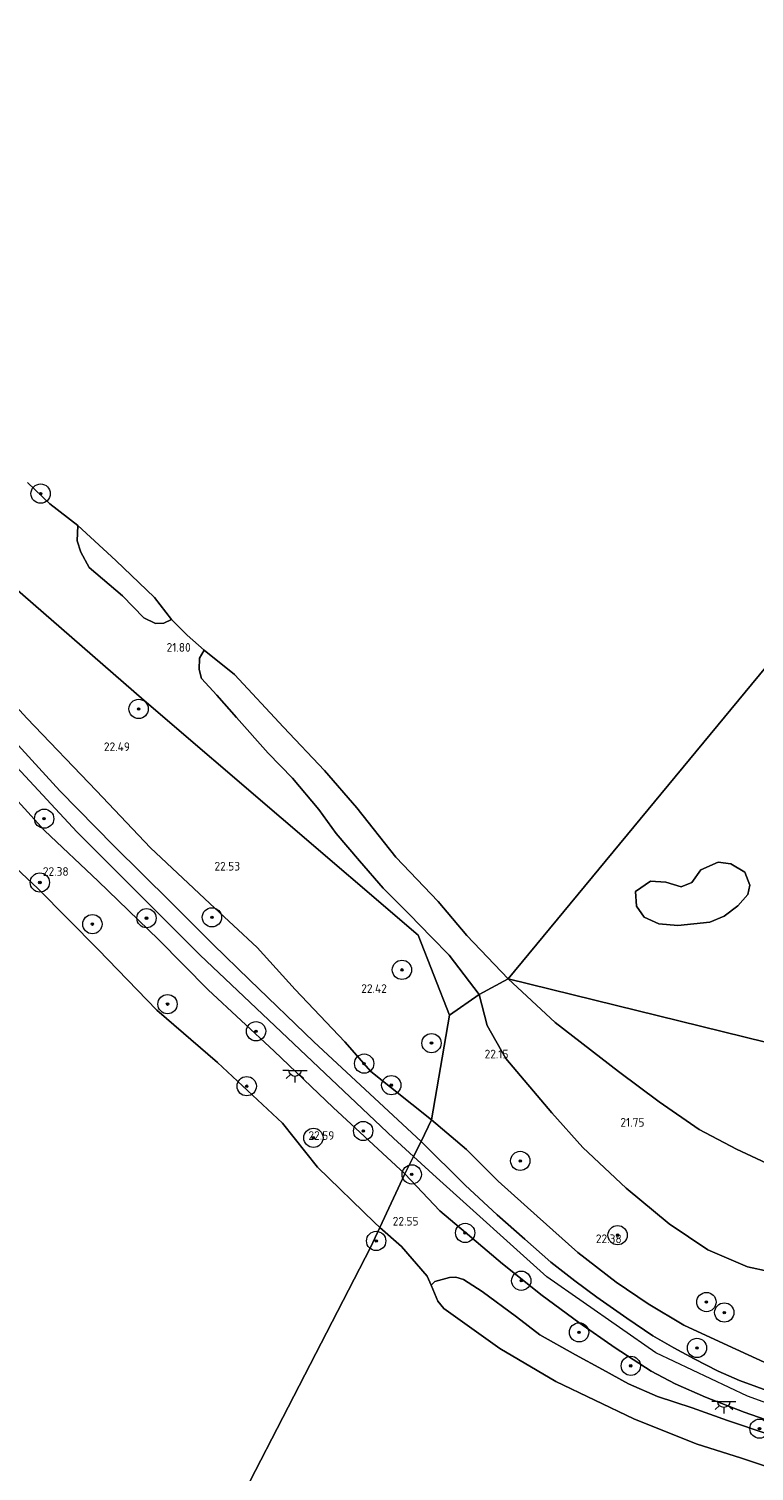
# Model space of a CAD drawing. Extents: x 184075 to 186166, y 346026 to 349063.
# Tile 42 of 136: x 184706 to 184856, y 346629 to 346928. Entities that reach past the tile are written whole.
import ezdxf
from ezdxf.enums import TextEntityAlignment as Align

# ---------------------------------------------------------------- set-up
doc = ezdxf.new("R2010")
doc.units = 0
for name, color, linetype, lineweight in [('B-ME-GR-BOOM-S', 90, 'Continuous', 25), ('B-ME-GR-GRAS-GV', 60, 'Continuous', 13), ('B-ME-GW-OPHOGING_KRUIN-G', 90, 'Continuous', 18), ('B-ME-GW-TALUD_KRUIN-G', 90, 'Continuous', 18), ('B-ME-GW-TALUD_TEEN-G', 90, 'Continuous', 18), ('B-ME-IE-MEUBILAIR_WEGMEUBILAIR-S', 7, 'Continuous', 25), ('B-ME-OB-BEKLEDING_STORTSTEEN-GV', 30, 'Continuous', 18), ('B-ME-OB-OEVERVOORZIENING-G', 7, 'Continuous', 18), ('B-ME-OG-HOOGTEPUNT-S', 7, 'Continuous', 25), ('B-ME-OG-TERREIN_GROEN-GV', 7, 'Continuous', 18), ('B-ME-OG-WATER_POEL-GV', 7, 'Continuous', 18), ('B-ME-OG-WATER_RIVIER-GV', 130, 'Continuous', 18)]:
    doc.layers.add(name, color=color, linetype=linetype, lineweight=lineweight)
doc.styles.add('NLCS-ISO-ANNOTATIVE-T18', font='NLCS-ISO.ttf', dxfattribs={"height": 1.8})

# ---------------------------------------------------------------- blocks, each defined once
blk = doc.blocks.new('SAL-HOOGTELABEL-SO')
at = {"color": 0, "linetype": 'ByBlock', "lineweight": -2, "style": 'NLCS-ISO-ANNOTATIVE-T18'}
blk.add_attdef('HOOGTE', text='', height=1.8, dxfattribs=at).set_placement((2.79, 0), align=Align.RIGHT)
blk = doc.blocks.new('SGR-BOOM_01-SO')
at = {"linetype": 'ByBlock', "lineweight": 18}
h = blk.add_hatch(color=0, dxfattribs=at)
h.dxf.hatch_style = 1
edge = h.paths.add_edge_path()
edge.add_arc((0, 0), 0.25, 0, 360)
at = {"color": 0, "linetype": 'ByBlock', "lineweight": 18}
for radius in [2, 0.25]:
    blk.add_circle((0, 0), radius, dxfattribs=at)
blk = doc.blocks.new('SKL-ET_OV_LICHTPUNT-SO')
at = {"color": 0, "linetype": 'ByBlock', "lineweight": 18}
for points in [[(-1.25, 0), (-2.5, 0)], [(1.25, 0), (2.5, 0)], [(-0.92, -0.85), (-1.83, -1.7)], [(0, -1.25), (0, -2.5)], [(0.92, -0.85), (1.83, -1.7)]]:
    blk.add_lwpolyline(points, dxfattribs=at)
blk.add_lwpolyline([(0, 0), (1.25, 0, -1), (-1.25, 0)], format="xyb", close=True, dxfattribs=at)

msp = doc.modelspace()

# ---------------------------------------------------------------- linework, layer by layer
at = {"layer": 'B-ME-GR-GRAS-GV'}
msp.add_polyline3d([(184792.96, 346723.301, 22.32), (184789.224, 346701.52, 22.549), (184776.629, 346711.582, 22.693), (184771.202, 346717.727, 22.733), (184760.936, 346728.566, 22.749), (184753.03, 346737.279, 22.653), (184743.204, 346746.426, 22.733), (184730.905, 346757.993, 22.778), (184719.718, 346769.792, 22.842), (184705.235, 346784.875, 22.938), (184691.953, 346799.441, 22.842), (184684.154, 346807.156, 22.978), (184675.898, 346816.758, 23.002), (184671.975, 346820.145, 23.006), (184669.325, 346822.091, 22.966), (184666.773, 346825.965, 22.886), (184662.768, 346831.433, 23.424), (184656.276, 346839.893, 23.54), (184649.417, 346850.918, 23.472), (184642.517, 346864.961, 23.641), (184664.018, 346846.025, 22.978), (184691.478, 346821.717, 22.396), (184729.624, 346788.54, 22.324), (184786.464, 346739.845, 22.155)], close=True, dxfattribs=at)
for points in [[(184705.405, 346833.791, 21.266), (184710.07, 346829.333, 21.266), (184715.853, 346824.85, 21.266), (184715.7, 346821.698, 21.597), (184716.44, 346819.314, 21.732), (184718.169, 346816.164, 21.774), (184725.085, 346810.308, 21.89), (184729.505, 346805.74, 21.898), (184731.98, 346804.503, 21.674), (184733.714, 346804.577, 21.662), (184735.267, 346805.379, 21.266), (184738.525, 346802.101, 21.266), (184742.051, 346799.011, 21.266), (184741.104, 346797.329, 21.713), (184741.029, 346794.967, 21.747), (184741.526, 346793.091, 21.832), (184744.678, 346789.641, 22.099), (184748.773, 346785.042, 22.18), (184755.352, 346777.652, 22.2), (184760.352, 346772.421, 22.215), (184765.859, 346765.933, 22.269), (184769.44, 346760.965, 22.366), (184774.276, 346755.259, 22.161), (184779.161, 346749.645, 22.064), (184784.582, 346744.202, 21.89), (184789.219, 346739.453, 21.794), (184792.873, 346735.727, 21.728), (184799.131, 346727.546, 21.701), (184792.96, 346723.301, 22.32), (184786.464, 346739.845, 22.155), (184729.624, 346788.54, 22.324), (184691.478, 346821.717, 22.396)], [(184705.235, 346784.875, 22.938), (184719.718, 346769.792, 22.842), (184730.905, 346757.993, 22.778), (184743.204, 346746.426, 22.733), (184753.03, 346737.279, 22.653), (184760.936, 346728.566, 22.749), (184771.202, 346717.727, 22.733), (184776.629, 346711.582, 22.693), (184789.224, 346701.52, 22.549), (184787.1, 346697.047, 24.5), (184764.804, 346717.741, 24.612), (184751.476, 346730.59, 24.472), (184743.946, 346737.899, 24.456), (184735.129, 346746.711, 24.4), (184723.346, 346758.427, 24.5), (184712.089, 346769.847, 24.5), (184699.792, 346783.323, 24.424)], [(184699.792, 346783.323, 24.424), (184712.089, 346769.847, 24.5), (184723.346, 346758.427, 24.5), (184735.129, 346746.711, 24.4), (184743.946, 346737.899, 24.456), (184751.476, 346730.59, 24.472), (184764.804, 346717.741, 24.612), (184787.1, 346697.047, 24.5), (184785.501, 346693.93, 24.526), (184783.654, 346690.33, 24.556), (184768.834, 346704.135, 24.6), (184756.564, 346715.802, 24.624), (184742.869, 346728.553, 24.628), (184732.562, 346738.98, 24.468), (184720.057, 346751.056, 24.512), (184708.931, 346761.594, 24.552), (184698.533, 346772.903, 24.52)], [(184698.533, 346772.903, 24.52), (184708.931, 346761.594, 24.552), (184720.057, 346751.056, 24.512), (184732.562, 346738.98, 24.468), (184742.869, 346728.553, 24.628), (184756.564, 346715.802, 24.624), (184768.834, 346704.135, 24.6), (184783.654, 346690.33, 24.556), (184778.497, 346679.224, 20.981), (184777.353, 346680.235, 20.981), (184765.573, 346691.703, 20.981), (184758.325, 346700.833, 20.981), (184744.81, 346713.476, 20.981), (184732.264, 346724.303, 20.981), (184720.088, 346736.891, 20.981), (184707.584, 346749.575, 20.981), (184696.103, 346760.278, 20.981)], [(184860.805, 346650.12, 22.725), (184850.692, 346654.695, 22.744), (184841.526, 346658.924, 22.781), (184834.129, 346663.349, 22.774), (184827.5, 346667.897, 22.74), (184819.599, 346674.046, 22.718), (184811.12, 346681.548, 22.548), (184803.051, 346688.848, 22.548), (184796.443, 346695.411, 22.676), (184789.224, 346701.52, 22.549), (184792.96, 346723.301, 22.32), (184799.131, 346727.546, 21.701), (184800.781, 346721.099, 21.896), (184804.647, 346714.27, 22.001), (184814.158, 346702.991, 22.066), (184820.589, 346695.79, 22.103), (184829.602, 346687.395, 21.998), (184838.524, 346679.985, 21.919), (184846.529, 346674.578, 21.989), (184854.751, 346671.064, 21.984), (184859.279, 346670.064, 21.961)], [(184860.266, 346644.814, 24.918), (184853.115, 346647.479, 24.778), (184848.704, 346649.399, 24.778), (184843.671, 346651.995, 24.775), (184839.483, 346654.276, 24.786), (184835.143, 346656.725, 24.816), (184829.73, 346660.413, 24.778), (184823.522, 346664.748, 24.699), (184818.913, 346668.133, 24.613), (184813.977, 346672.036, 24.583), (184808.6, 346676.82, 24.549), (184802.838, 346681.815, 24.564), (184796.207, 346688.007, 24.594), (184787.1, 346697.047, 24.5), (184789.224, 346701.52, 22.549), (184796.443, 346695.411, 22.676), (184803.051, 346688.848, 22.548), (184811.12, 346681.548, 22.548), (184819.599, 346674.046, 22.718), (184827.5, 346667.897, 22.74), (184834.129, 346663.349, 22.774), (184841.526, 346658.924, 22.781), (184850.692, 346654.695, 22.744), (184860.805, 346650.12, 22.725)], [(184863.022, 346637.801, 24.895), (184854.068, 346640.912, 24.771), (184846.031, 346643.999, 24.737), (184839.78, 346646.804, 24.737), (184834.775, 346649.435, 24.76), (184827.342, 346654.231, 24.816), (184819.773, 346659.484, 24.737), (184812.157, 346665.1, 24.549), (184803.948, 346671.645, 24.534), (184797.567, 346677.074, 24.519), (184790.958, 346682.689, 24.485), (184783.654, 346690.33, 24.556), (184785.501, 346693.93, 24.526), (184787.1, 346697.047, 24.5), (184796.207, 346688.007, 24.594), (184802.838, 346681.815, 24.564), (184808.6, 346676.82, 24.549), (184813.977, 346672.036, 24.583), (184818.913, 346668.133, 24.613), (184823.522, 346664.748, 24.699), (184829.73, 346660.413, 24.778), (184835.143, 346656.725, 24.816), (184839.483, 346654.276, 24.786), (184843.671, 346651.995, 24.775), (184848.704, 346649.399, 24.778), (184853.115, 346647.479, 24.778), (184860.266, 346644.814, 24.918)], [(184859.05, 346636.352, 23.782), (184850.622, 346639.175, 23.71), (184843.267, 346641.759, 23.519), (184836.071, 346644.171, 23.316), (184830.076, 346646.744, 23.267), (184824.672, 346649.725, 23.244), (184819.047, 346652.788, 23.244), (184811.714, 346656.966, 23.263), (184806.815, 346660.694, 23.259), (184799.73, 346665.9, 23.131), (184795.856, 346668.448, 22.951), (184794.227, 346668.927, 22.838), (184792.942, 346668.816, 22.53), (184789.871, 346667.972, 22.018), (184789.161, 346667.251, 20.981), (184788.301, 346669.082, 20.981), (184782.964, 346675.273, 20.981), (184778.497, 346679.224, 20.981), (184783.654, 346690.33, 24.556), (184790.958, 346682.689, 24.485), (184797.567, 346677.074, 24.519), (184803.948, 346671.645, 24.534), (184812.157, 346665.1, 24.549), (184819.773, 346659.484, 24.737), (184827.342, 346654.231, 24.816), (184834.775, 346649.435, 24.76), (184839.78, 346646.804, 24.737), (184846.031, 346643.999, 24.737), (184854.068, 346640.912, 24.771), (184863.022, 346637.801, 24.895)]]:
    msp.add_polyline3d(points, dxfattribs=at)
at = {"layer": 'B-ME-GW-OPHOGING_KRUIN-G'}
for points in [[(184781.326, 346697.723, 24.58), (184741.19, 346735.719, 24.588), (184715.662, 346761.325, 24.568), (184690.673, 346788.153, 24.528), (184672.374, 346808.299, 24.472), (184654.675, 346830.798, 24.608), (184636.697, 346859.789, 24.657), (184628.1, 346876.169, 24.745)], [(184781.326, 346697.723, 24.58), (184785.501, 346693.93, 24.526)], [(184785.501, 346693.93, 24.526), (184790.265, 346689.619, 24.662)], [(185015.623, 346634.635, 26.945), (184991.649, 346631.381, 26.32), (184970.279, 346630.118, 25.907), (184944.957, 346629.366, 25.722), (184919.298, 346629.137, 25.384), (184896.17, 346631.254, 25.196), (184876.541, 346636.352, 24.985), (184854.792, 346644.236, 24.921), (184835.771, 346653.202, 24.839), (184813.106, 346669.008, 24.699), (184790.265, 346689.619, 24.662)]]:
    msp.add_polyline3d(points, dxfattribs=at)
at = {"layer": 'B-ME-GW-TALUD_KRUIN-G'}
for points in [[(184783.654, 346690.33, 24.556), (184768.834, 346704.135, 24.6), (184756.564, 346715.802, 24.624), (184742.869, 346728.553, 24.628), (184732.562, 346738.98, 24.468), (184720.057, 346751.056, 24.512), (184708.931, 346761.594, 24.552), (184698.533, 346772.903, 24.52), (184686.823, 346785.794, 24.452), (184675.451, 346797.862, 24.283), (184665.404, 346810.694, 24.347), (184653.797, 346825.634, 24.452), (184644.547, 346839.171, 24.548), (184634.871, 346856.038, 24.745), (184624.277, 346874.681, 25.046), (184615.429, 346889.388, 24.938)], [(184633.435, 346873.958, 24.649), (184639.839, 346860.865, 24.777), (184645.672, 346850.661, 24.801), (184651.808, 346841.712, 24.769), (184658.97, 346830.418, 24.624), (184665.732, 346821.785, 24.488), (184674.787, 346811.606, 24.432), (184680.526, 346804.288, 24.343), (184689.751, 346793.572, 24.4), (184699.792, 346783.323, 24.424), (184712.089, 346769.847, 24.5), (184723.346, 346758.427, 24.5), (184735.129, 346746.711, 24.4), (184743.946, 346737.899, 24.456), (184751.476, 346730.59, 24.472), (184764.804, 346717.741, 24.612), (184787.1, 346697.047, 24.5)], [(184787.1, 346697.047, 24.5), (184796.207, 346688.007, 24.594), (184802.838, 346681.815, 24.564), (184808.6, 346676.82, 24.549), (184813.977, 346672.036, 24.583), (184818.913, 346668.133, 24.613), (184823.522, 346664.748, 24.699), (184829.73, 346660.413, 24.778), (184835.143, 346656.725, 24.816), (184839.483, 346654.276, 24.786), (184843.671, 346651.995, 24.775), (184848.704, 346649.399, 24.778), (184853.115, 346647.479, 24.778), (184860.266, 346644.814, 24.918)], [(184863.022, 346637.801, 24.895), (184854.068, 346640.912, 24.771), (184846.031, 346643.999, 24.737), (184839.78, 346646.804, 24.737), (184834.775, 346649.435, 24.76), (184827.342, 346654.231, 24.816), (184819.773, 346659.484, 24.737), (184812.157, 346665.1, 24.549), (184803.948, 346671.645, 24.534), (184797.567, 346677.074, 24.519), (184790.958, 346682.689, 24.485), (184783.654, 346690.33, 24.556)]]:
    msp.add_polyline3d(points, dxfattribs=at)
at = {"layer": 'B-ME-GW-TALUD_TEEN-G'}
for points in [[(184789.224, 346701.52, 22.549), (184776.629, 346711.582, 22.693), (184771.202, 346717.727, 22.733), (184760.936, 346728.566, 22.749), (184753.03, 346737.279, 22.653), (184743.204, 346746.426, 22.733), (184730.905, 346757.993, 22.778), (184719.718, 346769.792, 22.842), (184705.235, 346784.875, 22.938), (184691.953, 346799.441, 22.842), (184684.154, 346807.156, 22.978), (184675.898, 346816.758, 23.002), (184671.975, 346820.145, 23.006), (184669.325, 346822.091, 22.966), (184666.773, 346825.965, 22.886), (184662.768, 346831.433, 23.424), (184656.276, 346839.893, 23.54), (184649.417, 346850.918, 23.472), (184642.517, 346864.961, 23.641)], [(184986.372, 346642.392, 23.112), (184980.668, 346642.477, 22.687), (184972.06, 346642.015, 22.65), (184961.966, 346641.117, 22.597), (184953.868, 346640.635, 22.545), (184944.529, 346640.338, 22.503), (184934.653, 346639.417, 22.503), (184924.356, 346638.822, 22.541), (184915.006, 346639.178, 22.541), (184905.4, 346639.798, 22.601), (184894.371, 346641.375, 22.548), (184881.139, 346643.732, 22.703), (184870.372, 346646.945, 22.834), (184860.805, 346650.12, 22.725), (184850.692, 346654.695, 22.744), (184841.526, 346658.924, 22.781), (184834.129, 346663.349, 22.774), (184827.5, 346667.897, 22.74), (184819.599, 346674.046, 22.718), (184811.12, 346681.548, 22.548), (184803.051, 346688.848, 22.548), (184796.443, 346695.411, 22.676), (184789.224, 346701.52, 22.549)]]:
    msp.add_polyline3d(points, dxfattribs=at)
at = {"layer": 'B-ME-OB-BEKLEDING_STORTSTEEN-GV'}
msp.add_polyline3d([(184871.323, 346625.386, 20.981), (184853.501, 346631.34, 20.981), (184844.119, 346634.296, 20.981), (184831.187, 346639.509, 20.981), (184814.992, 346647.278, 20.981), (184803.399, 346654.074, 20.981), (184791.794, 346662.414, 20.981), (184790.524, 346663.904, 20.981), (184789.161, 346667.251, 20.981), (184789.871, 346667.972, 22.018), (184792.942, 346668.816, 22.53), (184794.227, 346668.927, 22.838), (184795.856, 346668.448, 22.951), (184799.73, 346665.9, 23.131), (184806.815, 346660.694, 23.259), (184811.714, 346656.966, 23.263), (184819.047, 346652.788, 23.244), (184824.672, 346649.725, 23.244), (184830.076, 346646.744, 23.267), (184836.071, 346644.171, 23.316), (184843.267, 346641.759, 23.519), (184850.622, 346639.175, 23.71), (184859.05, 346636.352, 23.782)], dxfattribs=at)
at = {"layer": 'B-ME-OB-OEVERVOORZIENING-G'}
for points in [[(184598.529, 346903.493, 20.981), (184602.976, 346894.297, 20.981), (184612.008, 346876.93, 20.981), (184619.267, 346865.028, 20.981), (184632.488, 346841.703, 20.981), (184642.217, 346825.524, 20.981), (184654.295, 346808.714, 20.981), (184665.843, 346795.894, 20.981), (184683, 346775.244, 20.981), (184696.103, 346760.278, 20.981), (184707.584, 346749.575, 20.981), (184720.088, 346736.891, 20.981), (184732.264, 346724.303, 20.981), (184744.81, 346713.476, 20.981), (184758.325, 346700.833, 20.981), (184765.573, 346691.703, 20.981), (184777.353, 346680.235, 20.981), (184778.497, 346679.224, 20.981)], [(184778.497, 346679.224, 20.981), (184782.964, 346675.273, 20.981), (184788.301, 346669.082, 20.981), (184789.161, 346667.251, 20.981), (184790.524, 346663.904, 20.981), (184791.794, 346662.414, 20.981), (184803.399, 346654.074, 20.981), (184814.992, 346647.278, 20.981), (184831.187, 346639.509, 20.981), (184844.119, 346634.296, 20.981), (184853.501, 346631.34, 20.981), (184871.323, 346625.386, 20.981)]]:
    msp.add_polyline3d(points, dxfattribs=at)
at = {"layer": 'B-ME-OG-TERREIN_GROEN-GV'}
for points in [[(184733.714, 346804.577, 21.662), (184731.98, 346804.503, 21.674), (184729.505, 346805.74, 21.898), (184725.085, 346810.308, 21.89), (184718.169, 346816.164, 21.774), (184716.44, 346819.314, 21.732), (184715.7, 346821.698, 21.597), (184715.853, 346824.85, 21.266), (184723.701, 346817.599, 21.266), (184731.75, 346809.934, 21.266), (184735.267, 346805.379, 21.266)], [(184805.115, 346730.782, 21.266), (184799.131, 346727.546, 21.701), (184792.873, 346735.727, 21.728), (184789.219, 346739.453, 21.794), (184784.582, 346744.202, 21.89), (184779.161, 346749.645, 22.064), (184774.276, 346755.259, 22.161), (184769.44, 346760.965, 22.366), (184765.859, 346765.933, 22.269), (184760.352, 346772.421, 22.215), (184755.352, 346777.652, 22.2), (184748.773, 346785.042, 22.18), (184744.678, 346789.641, 22.099), (184741.526, 346793.091, 21.832), (184741.029, 346794.967, 21.747), (184741.104, 346797.329, 21.713), (184742.051, 346799.011, 21.266), (184748.313, 346793.977, 21.266), (184758.527, 346783.01, 21.266), (184766.991, 346774.064, 21.266), (184773.696, 346766.31, 21.266), (184781.805, 346756.081, 21.266), (184790.626, 346746.887, 21.266), (184796.564, 346739.794, 21.266)], [(184855.252, 346750.212, 21.202), (184854.856, 346748.29, 21.202), (184852.751, 346745.955, 21.202), (184849.949, 346743.794, 21.202), (184846.929, 346742.554, 21.202), (184840.278, 346741.864, 21.202), (184836.361, 346742.221, 21.202), (184833.342, 346743.583, 21.202), (184831.706, 346745.866, 21.202), (184831.539, 346748.9, 21.202), (184834.642, 346751.08, 21.202), (184837.791, 346750.859, 21.202), (184840.97, 346749.925, 21.202), (184843.224, 346750.789, 21.202), (184845.061, 346753.398, 21.202), (184848.654, 346755.048, 21.202), (184851.291, 346754.683, 21.202), (184854.235, 346752.939, 21.202)]]:
    msp.add_polyline3d(points, close=True, dxfattribs=at)
msp.add_polyline3d([(184859.279, 346670.064, 21.961), (184854.751, 346671.064, 21.984), (184846.529, 346674.578, 21.989), (184838.524, 346679.985, 21.919), (184829.602, 346687.395, 21.998), (184820.589, 346695.79, 22.103), (184814.158, 346702.991, 22.066), (184804.647, 346714.27, 22.001), (184800.781, 346721.099, 21.896), (184799.131, 346727.546, 21.701), (184805.115, 346730.782, 21.266), (184814.858, 346721.757, 21.266), (184828.025, 346711.605, 21.266), (184836.431, 346705.295, 21.266), (184844.767, 346699.53, 21.266), (184852.477, 346695.44, 21.266), (184859.722, 346692.077, 21.266)], dxfattribs=at)
at = {"layer": 'B-ME-OG-WATER_POEL-GV'}
for points in [[(185082.946, 347067.035, 21.266), (184805.115, 346730.782, 21.266), (184796.564, 346739.794, 21.266), (184790.626, 346746.887, 21.266), (184781.805, 346756.081, 21.266), (184773.696, 346766.31, 21.266), (184766.991, 346774.064, 21.266), (184758.527, 346783.01, 21.266), (184748.313, 346793.977, 21.266), (184742.051, 346799.011, 21.266), (184738.525, 346802.101, 21.266), (184735.267, 346805.379, 21.266), (184731.75, 346809.934, 21.266), (184723.701, 346817.599, 21.266), (184715.853, 346824.85, 21.266), (184710.07, 346829.333, 21.266), (184705.405, 346833.791, 21.266)], [(184911.892, 346704.51, 21.266), (184805.115, 346730.782, 21.266), (185082.946, 347067.035, 21.266)]]:
    msp.add_polyline3d(points, dxfattribs=at)
for points in [[(184845.061, 346753.398, 21.202), (184843.224, 346750.789, 21.202), (184840.97, 346749.925, 21.202), (184837.791, 346750.859, 21.202), (184834.642, 346751.08, 21.202), (184831.539, 346748.9, 21.202), (184831.706, 346745.866, 21.202), (184833.342, 346743.583, 21.202), (184836.361, 346742.221, 21.202), (184840.278, 346741.864, 21.202), (184846.929, 346742.554, 21.202), (184849.949, 346743.794, 21.202), (184852.751, 346745.955, 21.202), (184854.856, 346748.29, 21.202), (184855.252, 346750.212, 21.202), (184854.235, 346752.939, 21.202), (184851.291, 346754.683, 21.202), (184848.654, 346755.048, 21.202)], [(184880.926, 346690.044, 21.266), (184872.898, 346688.595, 21.266), (184865.32, 346689.78, 21.266), (184859.722, 346692.077, 21.266), (184852.477, 346695.44, 21.266), (184844.767, 346699.53, 21.266), (184836.431, 346705.295, 21.266), (184828.025, 346711.605, 21.266), (184814.858, 346721.757, 21.266), (184805.115, 346730.782, 21.266), (184911.892, 346704.51, 21.266), (184907.753, 346701.001, 21.266), (184904.14, 346698.357, 21.266), (184897.477, 346695.391, 21.266), (184889.453, 346692.456, 21.266)]]:
    msp.add_polyline3d(points, close=True, dxfattribs=at)
at = {"layer": 'B-ME-OG-WATER_RIVIER-GV'}
for points in [[(184445.566, 347036.592, 20.981), (184493.375, 346990.765, 21.135), (184548.813, 346943.383, 21.135), (184598.529, 346903.493, 20.981), (184602.976, 346894.297, 20.981), (184612.008, 346876.93, 20.981), (184619.267, 346865.028, 20.981), (184632.488, 346841.703, 20.981), (184642.217, 346825.524, 20.981), (184654.295, 346808.714, 20.981), (184665.843, 346795.894, 20.981), (184683, 346775.244, 20.981), (184696.103, 346760.278, 20.981), (184707.584, 346749.575, 20.981), (184720.088, 346736.891, 20.981), (184732.264, 346724.303, 20.981), (184744.81, 346713.476, 20.981), (184758.325, 346700.833, 20.981), (184765.573, 346691.703, 20.981), (184777.353, 346680.235, 20.981), (184778.497, 346679.224, 20.981), (184776.566, 346675.064, 21.203), (184733.318, 346591.241, 20.981)], [(184733.318, 346591.241, 20.981), (184776.566, 346675.064, 21.203), (184778.497, 346679.224, 20.981), (184782.964, 346675.273, 20.981), (184788.301, 346669.082, 20.981), (184789.161, 346667.251, 20.981), (184790.524, 346663.904, 20.981), (184791.794, 346662.414, 20.981), (184803.399, 346654.074, 20.981), (184814.992, 346647.278, 20.981), (184831.187, 346639.509, 20.981), (184844.119, 346634.296, 20.981), (184853.501, 346631.34, 20.981), (184871.323, 346625.386, 20.981)]]:
    msp.add_polyline3d(points, dxfattribs=at)

# ---------------------------------------------------------------- block references
at = {"layer": 'B-ME-GR-BOOM-S'}
for p in [(184708.132, 346831.48, 21.202), (184728.457, 346786.812, 22.58), (184708.855, 346764.039, 24.48), (184707.972, 346750.793, 21.834), (184718.869, 346742.156, 22.123), (184730.096, 346743.392, 24.516), (184743.666, 346743.568, 23.893), (184783.081, 346732.667, 22.464), (184734.454, 346725.558, 21.754), (184752.813, 346719.927, 24.588), (184789.208, 346717.468, 22.464), (184775.235, 346713.218, 22.943), (184750.88, 346708.532, 22.007), (184780.867, 346708.742, 22.966), (184775.045, 346699.234, 24.532), (184764.721, 346697.815, 22.641), (184807.616, 346693.033, 22.706), (184785.115, 346690.229, 24.636), (184796.189, 346678.088, 24.541), (184777.742, 346676.42, 20.802), (184827.813, 346677.619, 22.372), (184807.831, 346668.161, 24.564), (184846.238, 346663.742, 22.508), (184849.946, 346661.565, 22.446), (184819.828, 346657.457, 24.304), (184844.283, 346654.223, 24.476), (184830.549, 346650.505, 24.253), (184857.249, 346637.472, 23.917)]:
    msp.add_blockref('SGR-BOOM_01-SO', p, dxfattribs=at)
at = {"layer": 'B-ME-IE-MEUBILAIR_WEGMEUBILAIR-S'}
for p in [(184760.891, 346711.816, 24.258), (184849.859, 346643.121, 24.762)]:
    msp.add_blockref('SKL-ET_OV_LICHTPUNT-SO', p, dxfattribs=at)
at = {"layer": 'B-ME-OG-HOOGTEPUNT-S'}
for p, values in [((184736.475, 346798.677, 21.795), {'HOOGTE': '21.80'}), ((184723.867, 346778.062, 22.488), {'HOOGTE': '22.49'}), ((184746.711, 346753.275, 22.533), {'HOOGTE': '22.53'}), ((184711.158, 346752.175, 22.38), {'HOOGTE': '22.38'}), ((184777.158, 346727.885, 22.416), {'HOOGTE': '22.42'}), ((184802.393, 346714.296, 22.153), {'HOOGTE': '22.15'}), ((184830.598, 346700.136, 21.751), {'HOOGTE': '21.75'}), ((184766.263, 346697.395, 22.593), {'HOOGTE': '22.59'}), ((184783.728, 346679.617, 22.552), {'HOOGTE': '22.55'}), ((184825.869, 346675.974, 22.379), {'HOOGTE': '22.38'})]:
    msp.add_blockref('SAL-HOOGTELABEL-SO', p, dxfattribs=at).add_auto_attribs(values)

doc.saveas('drawing.dxf')
